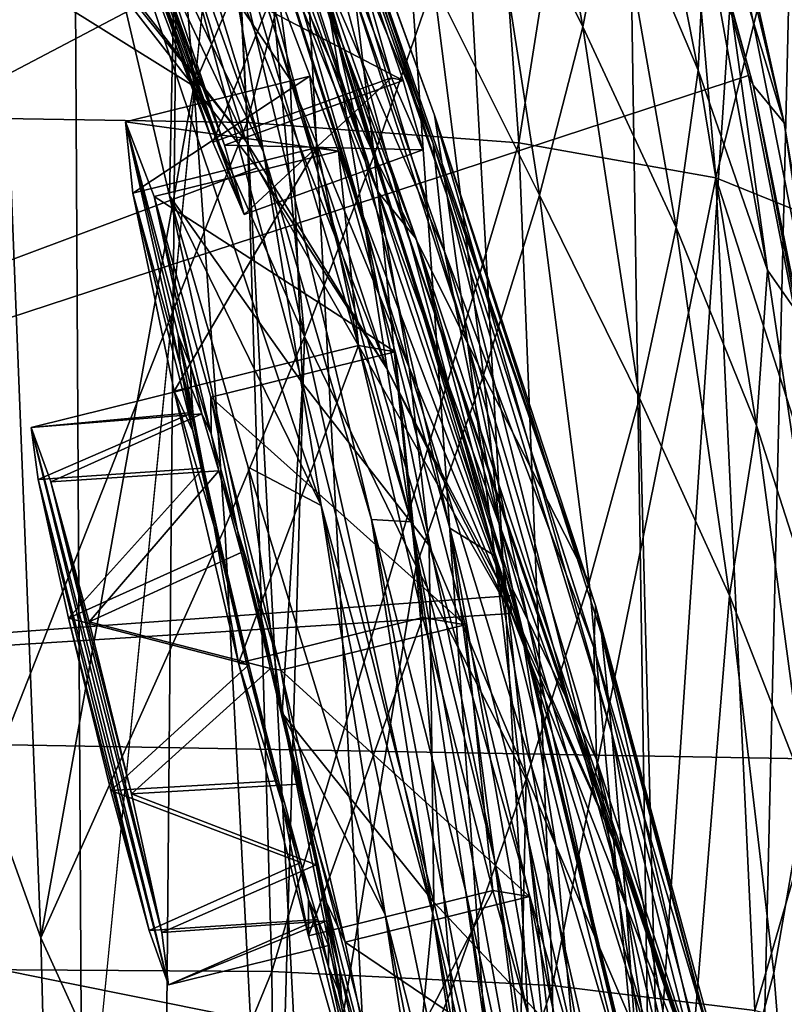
# Model space of a CAD drawing. Header units: metres. Extents: x -1004 to 0, y -808 to 0.
# Tile 125 of 160: x -51 to -21, y -331 to -292. Entities that reach past the tile are written whole.
import ezdxf

# ---------------------------------------------------------------- set-up
doc = ezdxf.new("R2010")
doc.units = ezdxf.units.M

msp = doc.modelspace()

# ---------------------------------------------------------------- linework, layer by layer
at = {"layer": 'None012'}
for points in [[(-35.448151, -746.330383, 163.059708), (-52.518909, -738.401428, 163.059708), (-5.519217, -35.401562, 163.059708)], [(-5.519217, -35.401562, 163.059708), (-52.518909, -738.401428, 163.059708), (-52.518909, -65.543846, 163.059708)], [(-52.518909, -65.543846, 2063.059814), (-52.518909, -738.401428, 2063.059814), (-5.519217, -35.401562, 2063.059814)], [(-52.518909, -738.401428, 2063.059814), (-35.448151, -746.330383, 2063.059814), (-5.519217, -35.401562, 2063.059814)], [(-5.519217, -789.40155, 163.059708), (-35.448151, -746.330383, 163.059708), (-5.519217, -35.401562, 163.059708)], [(-5.519217, -35.401562, 2063.059814), (-35.448151, -746.330383, 2063.059814), (-5.519217, -789.40155, 2063.059814)], [(-46.821205, -562.338135, 1607.315308), (-56.680958, -160.281601, 1607.060425), (-61.087505, -576.499146, 1606.941772)], [(-49.016098, -166.722961, 1607.258667), (-56.680958, -160.281601, 1607.060425), (-46.821205, -562.338135, 1607.315308)], [(-43.325428, -174.127411, 1607.405884), (-49.016098, -166.722961, 1607.258667), (-46.821205, -562.338135, 1607.315308)], [(-43.325428, -174.127411, 1607.405884), (-46.821205, -562.338135, 1607.315308), (-24.081987, -448.915588, 1607.910889)], [(-38.781418, -183.0047, 1607.525391), (-43.325428, -174.127411, 1607.405884), (-24.081987, -448.915588, 1607.910889)], [(-24.081987, -448.915588, 1607.910889), (-27.621506, -220.207443, 1607.818115), (-38.781418, -183.0047, 1607.525391)], [(-19.575541, -258.193604, 1608.028809), (-27.621506, -220.207443, 1607.818115), (-24.081987, -448.915588, 1607.910889)], [(-99.375259, -319.929504, 620.082397), (-92.992073, -256.125641, 619.915222), (-29.281204, -268.184784, 618.246887)], [(-92.987663, -256.126282, 658.905029), (-99.370911, -319.929749, 658.737854), (-49.735336, -262.684235, 660.037598)], [(-17.590841, -413.039734, 1608.080566), (-19.575541, -258.193604, 1608.028809), (-24.081987, -448.915588, 1607.910889)], [(-54.50774, -280.61615, 1563.481445), (-59.659733, -258.866333, 1469.44043), (-41.628983, -297.129761, 1562.974243)], [(-59.659733, -258.866333, 1469.44043), (-49.540443, -271.749573, 1470.142578), (-41.628983, -297.129761, 1562.974243)], [(-42.942955, -285.881592, 1178.865479), (-40.949299, -297.550232, 1235.307617), (-52.380833, -260.213196, 1178.73584)], [(-40.949299, -297.550232, 1235.307617), (-51.005367, -269.313904, 1234.981567), (-52.380833, -260.213196, 1178.73584)], [(-99.370911, -319.929749, 658.737854), (-39.553356, -288.48175, 660.30426), (-49.735336, -262.684235, 660.037598)], [(-55.164421, -296.155396, 2040.5354), (-55.853367, -262.805481, 2038.482666), (-43.215179, -263.229675, 1985.746338)], [(-41.593971, -296.378204, 1987.670532), (-55.164421, -296.155396, 2040.5354), (-43.215179, -263.229675, 1985.746338)], [(-41.593971, -296.378204, 1987.670532), (-43.215179, -263.229675, 1985.746338), (-33.278763, -264.336273, 1932.462891)], [(-30.946144, -297.176544, 1934.199341), (-41.593971, -296.378204, 1987.670532), (-33.278763, -264.336273, 1932.462891)], [(-30.946144, -297.176544, 1934.199341), (-33.278763, -264.336273, 1932.462891), (-26.04018, -266.124298, 1878.77002)], [(-37.855991, -293.298676, 1471.195679), (-47.68391, -265.767059, 1376.425293), (-45.392467, -271.357147, 1376.846436)], [(-47.68391, -265.767059, 1376.425293), (-37.855991, -293.298676, 1471.195679), (-41.260124, -285.863892, 1470.844604)], [(-23.22436, -298.549652, 1880.271606), (-30.946144, -297.176544, 1934.199341), (-26.04018, -266.124298, 1878.77002)], [(-26.04018, -266.124298, 1878.77002), (-19.755625, -284.511841, 1825.468384), (-23.22436, -298.549652, 1880.271606)], [(-21.93364, -294.535126, 618.054504), (-99.375259, -319.929504, 620.082397), (-29.281204, -268.184784, 618.246887)], [(-21.76054, -294.917389, 615.291504), (-21.93364, -294.535126, 618.054504), (-29.281204, -268.184784, 618.246887)], [(-21.76054, -294.917389, 615.291504), (-29.281204, -268.184784, 618.246887), (-29.050432, -268.516479, 615.648254)], [(-21.76054, -294.917389, 615.291504), (-29.050432, -268.516479, 615.648254), (-20.538313, -296.401855, 563.097229)], [(-29.050432, -268.516479, 615.648254), (-26.496058, -271.531952, 563.545837), (-20.538313, -296.401855, 563.097229)], [(-44.664211, -276.362335, 1122.279053), (-46.097923, -268.93927, 1065.63562), (-37.015324, -300.196106, 1122.286255)], [(-46.097923, -268.93927, 1065.63562), (-38.568893, -290.882813, 1065.643799), (-37.015324, -300.196106, 1122.286255)], [(-40.949299, -297.550232, 1235.307617), (-48.945057, -280.923645, 1286.694336), (-51.005367, -269.313904, 1234.981567)], [(-45.392467, -271.357147, 1376.846436), (-41.903912, -282.880554, 1377.688599), (-36.482586, -299.071869, 1425.274292)], [(-34.965183, -300.939056, 1471.546631), (-37.855991, -293.298676, 1471.195679), (-45.392467, -271.357147, 1376.846436)], [(-36.482586, -299.071869, 1425.274292), (-34.965183, -300.939056, 1471.546631), (-45.392467, -271.357147, 1376.846436)], [(-20.538313, -296.401855, 563.097229), (-26.496058, -271.531952, 563.545837), (-24.41548, -279.021973, 511.011322)], [(-41.628983, -297.129761, 1562.974243), (-49.540443, -271.749573, 1470.142578), (-36.110855, -306.022186, 1562.753418)], [(-49.540443, -271.749573, 1470.142578), (-45.160603, -278.669312, 1470.49353), (-36.110855, -306.022186, 1562.753418)], [(-35.163788, -312.036102, 1178.973145), (-44.664211, -276.362335, 1122.279053), (-37.015324, -300.196106, 1122.286255)], [(-42.942955, -285.881592, 1178.865479), (-44.664211, -276.362335, 1122.279053), (-35.163788, -312.036102, 1178.973145)], [(-41.327446, -276.694855, 837.568848), (-41.082603, -278.556091, 779.513306), (-34.302181, -297.203674, 779.860901)], [(-41.191303, -276.954468, 895.072998), (-41.327446, -276.694855, 837.568848), (-34.247623, -296.096832, 895.348083)], [(-41.327446, -276.694855, 837.568848), (-27.930374, -315.321198, 838.165894), (-34.247623, -296.096832, 895.348083)], [(-41.327446, -276.694855, 837.568848), (-34.302181, -297.203674, 779.860901), (-27.930374, -315.321198, 838.165894)], [(-34.247623, -296.096832, 895.348083), (-33.752007, -299.263458, 952.342163), (-41.191303, -276.954468, 895.072998)], [(-33.752007, -299.263458, 952.342163), (-40.6782, -279.364258, 952.169128), (-41.191303, -276.954468, 895.072998)], [(-45.029877, -278.255127, 260.733276), (-51.177704, -290.271393, 210.920059), (-43.676323, -294.964264, 260.067993)], [(-44.400494, -288.057281, 1331.089478), (-39.90649, -294.695282, 1378.530884), (-45.105198, -278.059906, 1330.324463)], [(-45.105198, -278.059906, 1330.324463), (-39.90649, -294.695282, 1378.530884), (-40.71664, -288.764069, 1378.109741)], [(-45.029877, -278.255127, 260.733276), (-43.676323, -294.964264, 260.067993), (-40.883598, -288.377563, 284.817108)], [(-36.110855, -306.022186, 1562.753418), (-45.160603, -278.669312, 1470.49353), (-31.250713, -315.283447, 1562.556763)], [(-45.160603, -278.669312, 1470.49353), (-41.260124, -285.863892, 1470.844604), (-31.250713, -315.283447, 1562.556763)], [(-41.082603, -278.556091, 779.513306), (-40.460197, -282.539459, 720.751343), (-34.302181, -297.203674, 779.860901)], [(-32.398746, -284.540771, 358.831604), (-28.425386, -292.635437, 383.158325), (-30.981916, -278.546509, 384.027832)], [(-28.425386, -292.635437, 383.158325), (-27.229744, -286.488434, 408.513397), (-30.981916, -278.546509, 384.027832)], [(-20.538313, -296.401855, 563.097229), (-24.41548, -279.021973, 511.011322), (-19.271095, -304.913239, 510.193909)], [(-19.271095, -304.913239, 510.193909), (-24.41548, -279.021973, 511.011322), (-21.193203, -302.176422, 458.461304)], [(-24.41548, -279.021973, 511.011322), (-23.639366, -288.686859, 459.049896), (-21.193203, -302.176422, 458.461304)], [(-39.79879, -283.980835, 1008.983704), (-40.6782, -279.364258, 952.169128), (-32.957794, -304.988434, 1009.056152)], [(-40.6782, -279.364258, 952.169128), (-33.752007, -299.263458, 952.342163), (-32.957794, -304.988434, 1009.056152)], [(-54.662453, -280.891113, 1565.912598), (-54.50774, -280.61615, 1563.481445), (-41.628983, -297.129761, 1562.974243)], [(-99.370926, -319.929749, 1567.079224), (-54.662453, -280.891113, 1565.912598), (-41.198769, -298.158203, 1565.559204)], [(-41.198769, -298.158203, 1565.559204), (-54.662453, -280.891113, 1565.912598), (-41.628983, -297.129761, 1562.974243)], [(-44.635418, -299.258026, 1335.108887), (-48.945057, -280.923645, 1286.694336), (-38.694054, -311.402191, 1291.495117)], [(-48.945057, -280.923645, 1286.694336), (-40.949299, -297.550232, 1235.307617), (-38.694054, -311.402191, 1291.495117)], [(-44.635418, -299.258026, 1335.108887), (-44.400494, -288.057281, 1331.089478), (-48.945057, -280.923645, 1286.694336)], [(-23.909866, -294.327057, 433.308899), (-26.573072, -280.800903, 434.038116), (-27.229744, -286.488434, 408.513397)], [(-23.639366, -288.686859, 459.049896), (-26.573072, -280.800903, 434.038116), (-23.909866, -294.327057, 433.308899)], [(-38.49184, -282.084686, 309.684357), (-40.883598, -288.377563, 284.817108), (-36.608929, -297.659698, 308.900726)], [(-38.49184, -282.084686, 309.684357), (-36.608929, -297.659698, 308.900726), (-34.282906, -290.912933, 333.788177)], [(-34.302181, -297.203674, 779.860901), (-40.460197, -282.539459, 720.751343), (-33.860424, -301.445251, 720.996948)], [(-40.460197, -282.539459, 720.751343), (-39.578602, -288.24295, 662.90564), (-33.860424, -301.445251, 720.996948)], [(-41.903912, -282.880554, 1377.688599), (-40.71664, -288.764069, 1378.109741), (-36.482586, -299.071869, 1425.274292)], [(-38.568893, -290.882813, 1065.643799), (-39.79879, -283.980835, 1008.983704), (-31.88298, -313.364929, 1065.649902)], [(-39.79879, -283.980835, 1008.983704), (-32.957794, -304.988434, 1009.056152), (-31.88298, -313.364929, 1065.649902)], [(-34.282906, -290.912933, 333.788177), (-30.134583, -299.23645, 357.982147), (-32.398746, -284.540771, 358.831604)], [(-30.134583, -299.23645, 357.982147), (-28.425386, -292.635437, 383.158325), (-32.398746, -284.540771, 358.831604)], [(-19.755625, -284.511841, 1825.468384), (-18.409811, -300.496399, 1826.038086), (-23.22436, -298.549652, 1880.271606)], [(-35.163788, -312.036102, 1178.973145), (-36.71941, -311.943207, 1235.449707), (-42.942955, -285.881592, 1178.865479)], [(-36.71941, -311.943207, 1235.449707), (-40.949299, -297.550232, 1235.307617), (-42.942955, -285.881592, 1178.865479)], [(-31.250713, -315.283447, 1562.556763), (-41.260124, -285.863892, 1470.844604), (-27.076916, -324.861877, 1562.385742)], [(-41.260124, -285.863892, 1470.844604), (-37.855991, -293.298676, 1471.195679), (-27.076916, -324.861877, 1562.385742)], [(-24.776884, -300.498199, 407.748627), (-27.229744, -286.488434, 408.513397), (-28.425386, -292.635437, 383.158325)], [(-23.909866, -294.327057, 433.308899), (-27.229744, -286.488434, 408.513397), (-24.776884, -300.498199, 407.748627)], [(-39.426807, -306.600281, 1379.373047), (-44.400494, -288.057281, 1331.089478), (-44.635418, -299.258026, 1335.108887)], [(-39.90649, -294.695282, 1378.530884), (-44.400494, -288.057281, 1331.089478), (-39.426807, -306.600281, 1379.373047)], [(-33.860424, -301.445251, 720.996948), (-39.578602, -288.24295, 662.90564), (-31.190454, -314.663666, 663.283691)], [(-39.578602, -288.24295, 662.90564), (-39.553356, -288.48175, 660.30426), (-31.190454, -314.663666, 663.283691)], [(-99.370911, -319.929749, 658.737854), (-31.188614, -314.924957, 660.523254), (-39.553356, -288.48175, 660.30426)], [(-40.883598, -288.377563, 284.817108), (-43.676323, -294.964264, 260.067993), (-39.348526, -304.778107, 284.171265)], [(-40.883598, -288.377563, 284.817108), (-39.348526, -304.778107, 284.171265), (-36.608929, -297.659698, 308.900726)], [(-39.553356, -288.48175, 660.30426), (-31.188614, -314.924957, 660.523254), (-31.190454, -314.663666, 663.283691)], [(-21.193203, -302.176422, 458.461304), (-23.639366, -288.686859, 459.049896), (-23.909866, -294.327057, 433.308899)], [(-36.482586, -299.071869, 1425.274292), (-40.71664, -288.764069, 1378.109741), (-35.238434, -305.993164, 1425.689087)], [(-40.71664, -288.764069, 1378.109741), (-39.90649, -294.695282, 1378.530884), (-35.238434, -305.993164, 1425.689087)], [(-54.875149, -313.862213, 184.441956), (-49.676762, -328.348419, 210.920059), (-51.177704, -290.271393, 210.920059)], [(-51.177704, -290.271393, 210.920059), (-49.676762, -328.348419, 210.920059), (-43.676323, -294.964264, 260.067993)], [(-37.015324, -300.196106, 1122.286255), (-38.568893, -290.882813, 1065.643799), (-33.640274, -312.292023, 1122.289429)], [(-38.568893, -290.882813, 1065.643799), (-31.88298, -313.364929, 1065.649902), (-33.640274, -312.292023, 1122.289429)], [(-36.608929, -297.659698, 308.900726), (-32.328724, -306.286163, 332.992249), (-34.282906, -290.912933, 333.788177)], [(-32.328724, -306.286163, 332.992249), (-30.134583, -299.23645, 357.982147), (-34.282906, -290.912933, 333.788177)], [(-26.212357, -307.193451, 382.38327), (-28.425386, -292.635437, 383.158325), (-30.134583, -299.23645, 357.982147)], [(-24.776884, -300.498199, 407.748627), (-28.425386, -292.635437, 383.158325), (-26.212357, -307.193451, 382.38327)], [(-27.076916, -324.861877, 1562.385742), (-37.855991, -293.298676, 1471.195679), (-23.598103, -334.730286, 1562.241089)], [(-37.855991, -293.298676, 1471.195679), (-34.965183, -300.939056, 1471.546631), (-23.598103, -334.730286, 1562.241089)], [(-21.625011, -308.255249, 432.669281), (-23.909866, -294.327057, 433.308899), (-24.776884, -300.498199, 407.748627)], [(-21.193203, -302.176422, 458.461304), (-23.909866, -294.327057, 433.308899), (-21.625011, -308.255249, 432.669281)], [(-99.375259, -319.929504, 620.082397), (-21.93364, -294.535126, 618.054504), (-16.673864, -321.380615, 617.916748)], [(-35.238434, -305.993164, 1425.689087), (-39.90649, -294.695282, 1378.530884), (-34.453285, -312.966675, 1426.10376)], [(-34.453285, -312.966675, 1426.10376), (-39.90649, -294.695282, 1378.530884), (-39.426807, -306.600281, 1379.373047)], [(-16.673864, -321.380615, 617.916748), (-21.93364, -294.535126, 618.054504), (-21.76054, -294.917389, 615.291504)], [(-43.676323, -294.964264, 260.067993), (-49.676762, -328.348419, 210.920059), (-42.466766, -312.266296, 259.599365)], [(-43.676323, -294.964264, 260.067993), (-42.466766, -312.266296, 259.599365), (-39.348526, -304.778107, 284.171265)], [(-16.566071, -321.807434, 615.027588), (-16.673864, -321.380615, 617.916748), (-21.76054, -294.917389, 615.291504)], [(-16.566071, -321.807434, 615.027588), (-21.76054, -294.917389, 615.291504), (-16.217991, -322.342041, 562.786987)], [(-21.76054, -294.917389, 615.291504), (-20.538313, -296.401855, 563.097229), (-16.217991, -322.342041, 562.786987)], [(-54.660183, -329.576813, 2042.032104), (-55.164421, -296.155396, 2040.5354), (-41.593971, -296.378204, 1987.670532)], [(-40.618061, -329.670837, 1989.055786), (-54.660183, -329.576813, 2042.032104), (-41.593971, -296.378204, 1987.670532)], [(-40.618061, -329.670837, 1989.055786), (-41.593971, -296.378204, 1987.670532), (-30.946144, -297.176544, 1934.199341)], [(-27.693958, -316.427124, 895.548584), (-27.292551, -320.316864, 952.467773), (-34.247623, -296.096832, 895.348083)], [(-27.292551, -320.316864, 952.467773), (-33.752007, -299.263458, 952.342163), (-34.247623, -296.096832, 895.348083)], [(-34.247623, -296.096832, 895.348083), (-27.930374, -315.321198, 838.165894), (-27.693958, -316.427124, 895.548584)], [(-16.217991, -322.342041, 562.786987), (-20.538313, -296.401855, 563.097229), (-19.271095, -304.913239, 510.193909)], [(-41.198769, -298.158203, 1565.559204), (-41.628983, -297.129761, 1562.974243), (-36.110855, -306.022186, 1562.753418)], [(-29.625914, -330.21228, 1935.435791), (-40.618061, -329.670837, 1989.055786), (-30.946144, -297.176544, 1934.199341)], [(-34.302181, -297.203674, 779.860901), (-27.996813, -316.960968, 780.114929), (-27.930374, -315.321198, 838.165894)], [(-34.302181, -297.203674, 779.860901), (-33.860424, -301.445251, 720.996948), (-27.996813, -316.960968, 780.114929)], [(-29.625914, -330.21228, 1935.435791), (-30.946144, -297.176544, 1934.199341), (-23.22436, -298.549652, 1880.271606)], [(-38.694054, -311.402191, 1291.495117), (-40.949299, -297.550232, 1235.307617), (-34.317097, -327.399658, 1291.730469)], [(-40.949299, -297.550232, 1235.307617), (-36.71941, -311.943207, 1235.449707), (-34.317097, -327.399658, 1291.730469)], [(-39.348526, -304.778107, 284.171265), (-34.971504, -313.779785, 308.193176), (-36.608929, -297.659698, 308.900726)], [(-34.971504, -313.779785, 308.193176), (-32.328724, -306.286163, 332.992249), (-36.608929, -297.659698, 308.900726)], [(-41.198769, -298.158203, 1565.559204), (-31.243752, -315.627167, 1565.293335), (-99.370926, -319.929749, 1567.079224)], [(-31.243752, -315.627167, 1565.293335), (-41.198769, -298.158203, 1565.559204), (-36.110855, -306.022186, 1562.753418)], [(-21.694544, -331.200623, 1881.330322), (-29.625914, -330.21228, 1935.435791), (-23.22436, -298.549652, 1880.271606)], [(-23.22436, -298.549652, 1880.271606), (-18.409811, -300.496399, 1826.038086), (-17.430431, -316.539612, 1826.515137)], [(-21.694544, -331.200623, 1881.330322), (-23.22436, -298.549652, 1880.271606), (-17.430431, -316.539612, 1826.515137)], [(-35.238434, -305.993164, 1425.689087), (-30.776979, -316.693512, 1472.248779), (-36.482586, -299.071869, 1425.274292)], [(-30.776979, -316.693512, 1472.248779), (-34.965183, -300.939056, 1471.546631), (-36.482586, -299.071869, 1425.274292)], [(-38.694054, -311.402191, 1291.495117), (-41.55648, -309.892395, 1346.965698), (-44.635418, -299.258026, 1335.108887)], [(-41.55648, -309.892395, 1346.965698), (-40.213699, -319.543213, 1382.744629), (-44.635418, -299.258026, 1335.108887)], [(-40.213699, -319.543213, 1382.744629), (-39.426807, -306.600281, 1379.373047), (-44.635418, -299.258026, 1335.108887)], [(-32.957794, -304.988434, 1009.056152), (-33.752007, -299.263458, 952.342163), (-26.739323, -327.065002, 1009.108154)], [(-33.752007, -299.263458, 952.342163), (-27.292551, -320.316864, 952.467773), (-26.739323, -327.065002, 1009.108154)], [(-28.184275, -314.405884, 357.22464), (-30.134583, -299.23645, 357.982147), (-32.328724, -306.286163, 332.992249)], [(-26.212357, -307.193451, 382.38327), (-30.134583, -299.23645, 357.982147), (-28.184275, -314.405884, 357.22464)], [(-31.888172, -325.289673, 1179.018677), (-35.163788, -312.036102, 1178.973145), (-37.015324, -300.196106, 1122.286255)], [(-37.015324, -300.196106, 1122.286255), (-33.640274, -312.292023, 1122.289429), (-31.888172, -325.289673, 1179.018677)], [(-22.683466, -314.92157, 407.077454), (-24.776884, -300.498199, 407.748627), (-26.212357, -307.193451, 382.38327)], [(-21.625011, -308.255249, 432.669281), (-24.776884, -300.498199, 407.748627), (-22.683466, -314.92157, 407.077454)], [(-23.598103, -334.730286, 1562.241089), (-34.965183, -300.939056, 1471.546631), (-24.789278, -335.700897, 1518.547607)], [(-34.965183, -300.939056, 1471.546631), (-30.776979, -316.693512, 1472.248779), (-24.789278, -335.700897, 1518.547607)], [(-33.860424, -301.445251, 720.996948), (-31.190454, -314.663666, 663.283691), (-27.897491, -321.349854, 721.176575)], [(-33.860424, -301.445251, 720.996948), (-27.897491, -321.349854, 721.176575), (-27.996813, -316.960968, 780.114929)], [(-19.12748, -316.031982, 457.955444), (-21.193203, -302.176422, 458.461304), (-21.625011, -308.255249, 432.669281)], [(-19.271095, -304.913239, 510.193909), (-21.193203, -302.176422, 458.461304), (-19.12748, -316.031982, 457.955444)], [(-42.466766, -312.266296, 259.599365), (-40.583588, -348.304596, 258.79776), (-39.348526, -304.778107, 284.171265)], [(-40.583588, -348.304596, 258.79776), (-34.971504, -313.779785, 308.193176), (-39.348526, -304.778107, 284.171265)], [(-31.88298, -313.364929, 1065.649902), (-32.957794, -304.988434, 1009.056152), (-26.053864, -336.775787, 1065.653687)], [(-32.957794, -304.988434, 1009.056152), (-26.739323, -327.065002, 1009.108154), (-26.053864, -336.775787, 1065.653687)], [(-31.243752, -315.627167, 1565.293335), (-36.110855, -306.022186, 1562.753418), (-31.250713, -315.283447, 1562.556763)], [(-30.776979, -316.693512, 1472.248779), (-35.238434, -305.993164, 1425.689087), (-29.493624, -324.732056, 1472.599731)], [(-29.493624, -324.732056, 1472.599731), (-35.238434, -305.993164, 1425.689087), (-34.453285, -312.966675, 1426.10376)], [(-30.656517, -322.128784, 332.282196), (-32.328724, -306.286163, 332.992249), (-34.971504, -313.779785, 308.193176)], [(-28.184275, -314.405884, 357.22464), (-32.328724, -306.286163, 332.992249), (-30.656517, -322.128784, 332.282196)], [(-34.270542, -326.945007, 1426.933105), (-39.426807, -306.600281, 1379.373047), (-40.213699, -319.543213, 1382.744629)], [(-39.426807, -306.600281, 1379.373047), (-34.270542, -326.945007, 1426.933105), (-34.453285, -312.966675, 1426.10376)], [(-25.209682, -345.908478, 355.985626), (-26.212357, -307.193451, 382.38327), (-28.184275, -314.405884, 357.22464)], [(-22.683466, -314.92157, 407.077454), (-26.212357, -307.193451, 382.38327), (-25.209682, -345.908478, 355.985626)], [(-19.7087, -322.558563, 432.119202), (-21.625011, -308.255249, 432.669281), (-22.683466, -314.92157, 407.077454)], [(-19.12748, -316.031982, 457.955444), (-21.625011, -308.255249, 432.669281), (-19.7087, -322.558563, 432.119202)], [(-36.178574, -327.43277, 1347.30896), (-41.55648, -309.892395, 1346.965698), (-38.694054, -311.402191, 1291.495117)], [(-36.178574, -327.43277, 1347.30896), (-40.213699, -319.543213, 1382.744629), (-41.55648, -309.892395, 1346.965698)], [(-31.641485, -345.263489, 1347.621338), (-36.178574, -327.43277, 1347.30896), (-38.694054, -311.402191, 1291.495117)], [(-38.694054, -311.402191, 1291.495117), (-34.317097, -327.399658, 1291.730469), (-31.641485, -345.263489, 1347.621338)], [(-49.676762, -328.348419, 210.920059), (-40.583588, -348.304596, 258.79776), (-42.466766, -312.266296, 259.599365)], [(-33.032673, -326.472748, 1235.577759), (-36.71941, -311.943207, 1235.449707), (-35.163788, -312.036102, 1178.973145)], [(-34.317097, -327.399658, 1291.730469), (-36.71941, -311.943207, 1235.449707), (-30.635113, -343.550934, 1291.942627)], [(-36.71941, -311.943207, 1235.449707), (-33.032673, -326.472748, 1235.577759), (-30.635113, -343.550934, 1291.942627)], [(-29.885733, -341.102234, 1235.691895), (-35.163788, -312.036102, 1178.973145), (-31.888172, -325.289673, 1179.018677)], [(-29.885733, -341.102234, 1235.691895), (-33.032673, -326.472748, 1235.577759), (-35.163788, -312.036102, 1178.973145)], [(-33.640274, -312.292023, 1122.289429), (-31.88298, -313.364929, 1065.649902), (-30.558046, -324.542419, 1122.292114)], [(-33.640274, -312.292023, 1122.289429), (-29.012232, -338.658264, 1179.058716), (-31.888172, -325.289673, 1179.018677)], [(-33.640274, -312.292023, 1122.289429), (-30.558046, -324.542419, 1122.292114), (-29.012232, -338.658264, 1179.058716)], [(-34.270542, -326.945007, 1426.933105), (-28.758921, -332.827393, 1472.950806), (-34.453285, -312.966675, 1426.10376)], [(-34.453285, -312.966675, 1426.10376), (-28.758921, -332.827393, 1472.950806), (-29.493624, -324.732056, 1472.599731)], [(-31.88298, -313.364929, 1065.649902), (-27.767208, -336.97467, 1122.294556), (-30.558046, -324.542419, 1122.292114)], [(-31.88298, -313.364929, 1065.649902), (-26.053864, -336.775787, 1065.653687), (-27.767208, -336.97467, 1122.294556)], [(-33.583187, -330.356079, 307.561737), (-34.971504, -313.779785, 308.193176), (-40.583588, -348.304596, 258.79776)], [(-34.971504, -313.779785, 308.193176), (-33.583187, -330.356079, 307.561737), (-30.656517, -322.128784, 332.282196)], [(-54.203106, -397.026215, 182.491089), (-48.651146, -368.229706, 210.920059), (-54.875149, -313.862213, 184.441956)], [(-48.651146, -368.229706, 210.920059), (-49.676762, -328.348419, 210.920059), (-54.875149, -313.862213, 184.441956)], [(-25.209682, -345.908478, 355.985626), (-28.184275, -314.405884, 357.22464), (-30.656517, -322.128784, 332.282196)], [(-24.676722, -341.884674, 660.693787), (-31.188614, -314.924957, 660.523254), (-99.370911, -319.929749, 658.737854)], [(-31.190454, -314.663666, 663.283691), (-24.643539, -341.603241, 663.577393), (-27.897491, -321.349854, 721.176575)], [(-31.190454, -314.663666, 663.283691), (-31.188614, -314.924957, 660.523254), (-24.643539, -341.603241, 663.577393)], [(-31.188614, -314.924957, 660.523254), (-24.676722, -341.884674, 660.693787), (-24.643539, -341.603241, 663.577393)], [(-20.941637, -329.719666, 406.499817), (-22.683466, -314.92157, 407.077454), (-25.209682, -345.908478, 355.985626)], [(-19.7087, -322.558563, 432.119202), (-22.683466, -314.92157, 407.077454), (-20.941637, -329.719666, 406.499817)], [(-27.076916, -324.861877, 1562.385742), (-31.243752, -315.627167, 1565.293335), (-31.250713, -315.283447, 1562.556763)], [(-27.930374, -315.321198, 838.165894), (-27.996813, -316.960968, 780.114929), (-22.054716, -336.990753, 838.324768)], [(-27.930374, -315.321198, 838.165894), (-21.776199, -338.552917, 895.674438), (-27.693958, -316.427124, 895.548584)], [(-22.054716, -336.990753, 838.324768), (-21.776199, -338.552917, 895.674438), (-27.930374, -315.321198, 838.165894)], [(-31.243752, -315.627167, 1565.293335), (-23.563475, -335.151306, 1565.087524), (-99.370926, -319.929749, 1567.079224)], [(-23.563475, -335.151306, 1565.087524), (-31.243752, -315.627167, 1565.293335), (-27.076916, -324.861877, 1562.385742)], [(-21.776199, -338.552917, 895.674438), (-21.531006, -343.099915, 952.545898), (-27.693958, -316.427124, 895.548584)], [(-21.531006, -343.099915, 952.545898), (-27.292551, -320.316864, 952.467773), (-27.693958, -316.427124, 895.548584)], [(-24.789278, -335.700897, 1518.547607), (-30.776979, -316.693512, 1472.248779), (-29.493624, -324.732056, 1472.599731)], [(-21.694544, -331.200623, 1881.330322), (-17.430431, -316.539612, 1826.515137), (-16.81728, -332.634918, 1826.89917)], [(-27.996813, -316.960968, 780.114929), (-22.361309, -338.372803, 780.275574), (-22.054716, -336.990753, 838.324768)], [(-27.996813, -316.960968, 780.114929), (-27.897491, -321.349854, 721.176575), (-22.361309, -338.372803, 780.275574)], [(-33.400639, -345.622742, 1402.633789), (-40.213699, -319.543213, 1382.744629), (-36.178574, -327.43277, 1347.30896)], [(-33.400639, -345.622742, 1402.633789), (-35.726105, -341.737061, 1429.534058), (-40.213699, -319.543213, 1382.744629)], [(-35.726105, -341.737061, 1429.534058), (-34.270542, -326.945007, 1426.933105), (-40.213699, -319.543213, 1382.744629)], [(-102.259727, -384.11673, 620.157898), (-99.375259, -319.929504, 620.082397), (-13.530258, -348.555542, 617.834473)], [(-99.370926, -319.929749, 1567.079224), (-23.563475, -335.151306, 1565.087524), (-102.257652, -384.116333, 1567.154785)], [(-102.257645, -384.116333, 658.662292), (-24.676722, -341.884674, 660.693787), (-99.370911, -319.929749, 658.737854)], [(-13.530258, -348.555542, 617.834473), (-99.375259, -319.929504, 620.082397), (-16.673864, -321.380615, 617.916748)], [(-26.739323, -327.065002, 1009.108154), (-27.292551, -320.316864, 952.467773), (-23.917381, -338.66214, 1009.126465)], [(-27.292551, -320.316864, 952.467773), (-21.531006, -343.099915, 952.545898), (-23.917381, -338.66214, 1009.126465)], [(-27.897491, -321.349854, 721.176575), (-24.643539, -341.603241, 663.577393), (-22.700413, -342.703186, 721.290283)], [(-27.897491, -321.349854, 721.176575), (-22.700413, -342.703186, 721.290283), (-22.361309, -338.372803, 780.275574)], [(-33.583187, -330.356079, 307.561737), (-31.562002, -364.525574, 306.527161), (-30.656517, -322.128784, 332.282196)], [(-30.656517, -322.128784, 332.282196), (-31.562002, -364.525574, 306.527161), (-25.209682, -345.908478, 355.985626)], [(-18.489784, -360.289703, 405.625305), (-19.7087, -322.558563, 432.119202), (-20.941637, -329.719666, 406.499817)], [(-30.558046, -324.542419, 1122.292114), (-27.767208, -336.97467, 1122.294556), (-26.525957, -352.141632, 1179.093262)], [(-30.558046, -324.542419, 1122.292114), (-26.525957, -352.141632, 1179.093262), (-29.012232, -338.658264, 1179.058716)], [(-28.758921, -332.827393, 1472.950806), (-23.484713, -344.930603, 1518.765625), (-29.493624, -324.732056, 1472.599731)], [(-29.493624, -324.732056, 1472.599731), (-23.484713, -344.930603, 1518.765625), (-24.789278, -335.700897, 1518.547607)], [(-23.598103, -334.730286, 1562.241089), (-23.563475, -335.151306, 1565.087524), (-27.076916, -324.861877, 1562.385742)], [(-27.266485, -355.795776, 1235.791992), (-29.885733, -341.102234, 1235.691895), (-31.888172, -325.289673, 1179.018677)], [(-31.888172, -325.289673, 1179.018677), (-29.012232, -338.658264, 1179.058716), (-27.266485, -355.795776, 1235.791992)], [(-27.647076, -359.779358, 1292.13147), (-33.032673, -326.472748, 1235.577759), (-29.885733, -341.102234, 1235.691895)], [(-30.635113, -343.550934, 1291.942627), (-33.032673, -326.472748, 1235.577759), (-27.647076, -359.779358, 1292.13147)], [(-28.947365, -349.035828, 1473.652832), (-34.270542, -326.945007, 1426.933105), (-35.726105, -341.737061, 1429.534058)], [(-28.947365, -349.035828, 1473.652832), (-28.758921, -332.827393, 1472.950806), (-34.270542, -326.945007, 1426.933105)], [(-26.053864, -336.775787, 1065.653687), (-26.739323, -327.065002, 1009.108154), (-23.494476, -348.950317, 1065.654785)], [(-26.739323, -327.065002, 1009.108154), (-23.917381, -338.66214, 1009.126465), (-23.494476, -348.950317, 1065.654785)], [(-28.690115, -365.512878, 1402.98291), (-36.178574, -327.43277, 1347.30896), (-31.641485, -345.263489, 1347.621338)], [(-28.690115, -365.512878, 1402.98291), (-33.400639, -345.622742, 1402.633789), (-36.178574, -327.43277, 1347.30896)], [(-31.641485, -345.263489, 1347.621338), (-34.317097, -327.399658, 1291.730469), (-27.972769, -363.265289, 1347.90271)], [(-27.972769, -363.265289, 1347.90271), (-34.317097, -327.399658, 1291.730469), (-30.635113, -343.550934, 1291.942627)], [(-49.676762, -328.348419, 210.920059), (-48.651146, -368.229706, 210.920059), (-40.583588, -348.304596, 258.79776)], [(-54.340954, -363.074066, 2042.971069), (-54.660183, -329.576813, 2042.032104), (-40.618061, -329.670837, 1989.055786)], [(-40.287209, -363.097839, 1989.900391), (-54.340954, -363.074066, 2042.971069), (-40.618061, -329.670837, 1989.055786)], [(-40.287209, -363.097839, 1989.900391), (-40.618061, -329.670837, 1989.055786), (-29.625914, -330.21228, 1935.435791)], [(-18.489784, -360.289703, 405.625305), (-20.941637, -329.719666, 406.499817), (-25.209682, -345.908478, 355.985626)], [(-31.562002, -364.525574, 306.527161), (-33.583187, -330.356079, 307.561737), (-40.583588, -348.304596, 258.79776)], [(-29.317284, -363.419678, 1936.170898), (-40.287209, -363.097839, 1989.900391), (-29.625914, -330.21228, 1935.435791)], [(-29.317284, -363.419678, 1936.170898), (-29.625914, -330.21228, 1935.435791), (-21.694544, -331.200623, 1881.330322)]]:
    msp.add_3dface(points, dxfattribs=at)
at = {"layer": 'None012310'}
for points in [[(-13.018654, -791.016113, 2065.279785), (-13.018654, -13.016087, 2065.279785), (-51.716675, -51.714104, 2065.279785)], [(-16.018654, -788.016113, 2063.023682), (-54.187531, -54.184963, 2063.023682), (-16.018654, -16.016087, 2063.023682)], [(-13.018654, -791.016113, 2065.279785), (-51.716675, -51.714104, 2065.279785), (-51.716675, -751.684326, 2065.279785)], [(-54.187531, -749.625977, 2063.023682), (-54.187531, -54.184963, 2063.023682), (-16.018654, -788.016113, 2063.023682)]]:
    msp.add_3dface(points, dxfattribs=at)
at = {"layer": 'None012334'}
for points in [[(-38.841621, -287.012482, 807.328247), (-45.842278, -289.542725, 807.194458), (-42.938251, -297.157043, 799.239807)], [(-35.937592, -294.626801, 799.373596), (-38.841621, -287.012482, 807.328247), (-42.938251, -297.157043, 799.239807)], [(-35.937592, -294.626801, 799.373596), (-38.043213, -287.207306, 769.231934), (-38.841621, -287.012482, 807.328247)], [(-45.043873, -289.737518, 769.098206), (-38.043213, -287.207306, 769.231934), (-35.476631, -294.739288, 777.378723)], [(-35.476631, -294.739288, 777.378723), (-38.043213, -287.207306, 769.231934), (-35.937592, -294.626801, 799.373596)], [(-45.842278, -289.542725, 807.194458), (-46.164158, -288.144165, 797.586487), (-42.938251, -297.157043, 799.239807)], [(-46.164158, -288.144165, 797.586487), (-45.165428, -290.703888, 793.736633), (-42.938251, -297.157043, 799.239807)], [(-45.043873, -289.737518, 769.098206), (-42.477291, -297.269501, 777.244934), (-45.7677, -288.240875, 778.669373)], [(-42.477291, -297.269501, 777.244934), (-44.931686, -290.760925, 782.58374), (-45.7677, -288.240875, 778.669373)], [(-42.477291, -297.269501, 777.244934), (-45.043873, -289.737518, 769.098206), (-35.476631, -294.739288, 777.378723)], [(-42.938251, -297.157043, 799.239807), (-45.165428, -290.703888, 793.736633), (-41.706577, -299.985229, 788.277527)], [(-45.165428, -290.703888, 793.736633), (-44.634792, -291.877991, 788.174683), (-41.706577, -299.985229, 788.277527)], [(-41.706577, -299.985229, 788.277527), (-44.634792, -291.877991, 788.174683), (-44.931686, -290.760925, 782.58374)], [(-42.477291, -297.269501, 777.244934), (-41.706577, -299.985229, 788.277527), (-44.931686, -290.760925, 782.58374)], [(-35.937592, -294.626801, 799.373596), (-42.938251, -297.157043, 799.239807), (-41.706577, -299.985229, 788.277527)], [(-42.477291, -297.269501, 777.244934), (-35.476631, -294.739288, 777.378723), (-34.705921, -297.455017, 788.411316)], [(-34.705921, -297.455017, 788.411316), (-35.937592, -294.626801, 799.373596), (-41.706577, -299.985229, 788.277527)], [(-34.705921, -297.455017, 788.411316), (-35.476631, -294.739288, 777.378723), (-35.937592, -294.626801, 799.373596)], [(-41.706577, -299.985229, 788.277527), (-42.477291, -297.269501, 777.244934), (-34.705921, -297.455017, 788.411316)]]:
    msp.add_3dface(points, dxfattribs=at)
at = {"layer": 'None012335'}
for points in [[(-39.136185, -294.571411, 1127.908691), (-46.359528, -296.355835, 1127.647339), (-46.069244, -299.147308, 1138.684082)], [(-46.359528, -296.355835, 1127.647339), (-39.136185, -294.571411, 1127.908691), (-38.015949, -297.502838, 1116.961548)], [(-38.845898, -297.362915, 1138.945435), (-39.136185, -294.571411, 1127.908691), (-46.069244, -299.147308, 1138.684082)], [(-38.015949, -297.502838, 1116.961548), (-39.136185, -294.571411, 1127.908691), (-38.845898, -297.362915, 1138.945435)], [(-46.069244, -299.147308, 1138.684082), (-46.359528, -296.355835, 1127.647339), (-44.21579, -305.871948, 1133.370728)], [(-46.359528, -296.355835, 1127.647339), (-44.296833, -304.724854, 1127.778442), (-44.21579, -305.871948, 1133.370728)], [(-44.296833, -304.724854, 1127.778442), (-46.359528, -296.355835, 1127.647339), (-43.794949, -305.942902, 1122.223389)], [(-46.359528, -296.355835, 1127.647339), (-45.239292, -299.287262, 1116.700195), (-43.794949, -305.942902, 1122.223389)], [(-45.239292, -299.287262, 1116.700195), (-46.359528, -296.355835, 1127.647339), (-38.015949, -297.502838, 1116.961548)], [(-38.845898, -297.362915, 1138.945435), (-46.069244, -299.147308, 1138.684082), (-44.44622, -306.913788, 1146.853271)], [(-45.239292, -299.287262, 1116.700195), (-38.015949, -297.502838, 1116.961548), (-35.785358, -305.371765, 1109.037476)], [(-37.222874, -305.129364, 1147.114624), (-38.845898, -297.362915, 1138.945435), (-44.44622, -306.913788, 1146.853271)], [(-37.222874, -305.129364, 1147.114624), (-38.015949, -297.502838, 1116.961548), (-38.845898, -297.362915, 1138.945435)], [(-35.785358, -305.371765, 1109.037476), (-38.015949, -297.502838, 1116.961548), (-37.222874, -305.129364, 1147.114624)], [(-44.44622, -306.913788, 1146.853271), (-46.069244, -299.147308, 1138.684082), (-43.716061, -308.469147, 1137.291992)], [(-46.069244, -299.147308, 1138.684082), (-44.21579, -305.871948, 1133.370728), (-43.716061, -308.469147, 1137.291992)], [(-43.794949, -305.942902, 1122.223389), (-45.239292, -299.287262, 1116.700195), (-43.002247, -308.589508, 1118.384277)], [(-45.239292, -299.287262, 1116.700195), (-43.008705, -307.156189, 1108.776123), (-43.002247, -308.589508, 1118.384277)], [(-43.008705, -307.156189, 1108.776123), (-45.239292, -299.287262, 1116.700195), (-35.785358, -305.371765, 1109.037476)], [(-43.788319, -306.787964, 1127.810791), (-44.296833, -304.724854, 1127.778442), (-43.794949, -305.942902, 1122.223389)], [(-44.21579, -305.871948, 1133.370728), (-44.296833, -304.724854, 1127.778442), (-43.72105, -307.747314, 1132.502197)], [(-44.296833, -304.724854, 1127.778442), (-43.788319, -306.787964, 1127.810791), (-43.72105, -307.747314, 1132.502197)], [(-37.222874, -305.129364, 1147.114624), (-44.44622, -306.913788, 1146.853271), (-41.925343, -317.574188, 1149.965942)], [(-34.702, -315.789764, 1150.227295), (-37.222874, -305.129364, 1147.114624), (-41.925343, -317.574188, 1149.965942)], [(-34.702, -315.789764, 1150.227295), (-35.785358, -305.371765, 1109.037476), (-37.222874, -305.129364, 1147.114624)], [(-43.008705, -307.156189, 1108.776123), (-35.785358, -305.371765, 1109.037476), (-33.042099, -316.069672, 1106.259521)], [(-33.042099, -316.069672, 1106.259521), (-35.785358, -305.371765, 1109.037476), (-34.702, -315.789764, 1150.227295)], [(-43.716061, -308.469147, 1137.291992), (-44.21579, -305.871948, 1133.370728), (-43.299789, -309.937531, 1135.813232)], [(-44.21579, -305.871948, 1133.370728), (-43.72105, -307.747314, 1132.502197), (-43.299789, -309.937531, 1135.813232)], [(-43.368, -307.806854, 1123.150513), (-43.794949, -305.942902, 1122.223389), (-43.002247, -308.589508, 1118.384277)], [(-43.368, -307.806854, 1123.150513), (-43.788319, -306.787964, 1127.810791), (-43.794949, -305.942902, 1122.223389)], [(-43.368, -307.806854, 1123.150513), (-50.052513, -308.335419, 1127.584229), (-43.788319, -306.787964, 1127.810791)], [(-43.72105, -307.747314, 1132.502197), (-43.788319, -306.787964, 1127.810791), (-50.052513, -308.335419, 1127.584229)], [(-41.925343, -317.574188, 1149.965942), (-44.44622, -306.913788, 1146.853271), (-42.888821, -312.22171, 1140.049683)], [(-44.44622, -306.913788, 1146.853271), (-43.716061, -308.469147, 1137.291992), (-42.888821, -312.22171, 1140.049683)], [(-43.002247, -308.589508, 1118.384277), (-43.008705, -307.156189, 1108.776123), (-41.971241, -312.376434, 1115.744629)], [(-43.008705, -307.156189, 1108.776123), (-40.265442, -317.854065, 1105.998169), (-41.971241, -312.376434, 1115.744629)], [(-40.265442, -317.854065, 1105.998169), (-43.008705, -307.156189, 1108.776123), (-33.042099, -316.069672, 1106.259521)], [(-49.786629, -310.384216, 1134.224243), (-43.72105, -307.747314, 1132.502197), (-50.052513, -308.335419, 1127.584229)], [(-49.287743, -310.468323, 1121.009644), (-50.052513, -308.335419, 1127.584229), (-43.368, -307.806854, 1123.150513)], [(-43.299789, -309.937531, 1135.813232), (-43.72105, -307.747314, 1132.502197), (-49.786629, -310.384216, 1134.224243)], [(-42.699352, -310.038788, 1119.908691), (-49.287743, -310.468323, 1121.009644), (-43.368, -307.806854, 1123.150513)], [(-42.699352, -310.038788, 1119.908691), (-43.368, -307.806854, 1123.150513), (-43.002247, -308.589508, 1118.384277)], [(-49.786629, -310.384216, 1134.224243), (-50.052513, -308.335419, 1127.584229), (-44.66787, -330.182648, 1127.926514)], [(-44.66787, -330.182648, 1127.926514), (-50.052513, -308.335419, 1127.584229), (-44.932495, -328.138977, 1121.286621)], [(-50.052513, -308.335419, 1127.584229), (-49.287743, -310.468323, 1121.009644), (-44.932495, -328.138977, 1121.286621)], [(-42.888821, -312.22171, 1140.049683), (-43.716061, -308.469147, 1137.291992), (-42.601151, -313.106262, 1138.138916)], [(-43.716061, -308.469147, 1137.291992), (-43.299789, -309.937531, 1135.813232), (-42.601151, -313.106262, 1138.138916)], [(-42.699352, -310.038788, 1119.908691), (-43.002247, -308.589508, 1118.384277), (-41.971241, -312.376434, 1115.744629)], [(-48.594944, -315.818756, 1138.393311), (-43.299789, -309.937531, 1135.813232), (-49.786629, -310.384216, 1134.224243)], [(-48.594944, -315.818756, 1138.393311), (-42.601151, -313.106262, 1138.138916), (-43.299789, -309.937531, 1135.813232)], [(-47.787735, -315.954865, 1117.011719), (-49.287743, -310.468323, 1121.009644), (-42.699352, -310.038788, 1119.908691)], [(-41.828873, -313.236481, 1117.682739), (-47.787735, -315.954865, 1117.011719), (-42.699352, -310.038788, 1119.908691)], [(-41.828873, -313.236481, 1117.682739), (-42.699352, -310.038788, 1119.908691), (-41.971241, -312.376434, 1115.744629)], [(-48.594944, -315.818756, 1138.393311), (-49.786629, -310.384216, 1134.224243), (-45.431377, -328.054871, 1134.501099)], [(-45.431377, -328.054871, 1134.501099), (-49.786629, -310.384216, 1134.224243), (-44.66787, -330.182648, 1127.926514)], [(-44.932495, -328.138977, 1121.286621), (-49.287743, -310.468323, 1121.009644), (-46.124176, -322.704437, 1117.117554)], [(-49.287743, -310.468323, 1121.009644), (-47.787735, -315.954865, 1117.011719), (-46.124176, -322.704437, 1117.117554)], [(-42.888821, -312.22171, 1140.049683), (-41.600136, -317.629028, 1141.351807), (-41.925343, -317.574188, 1149.965942)], [(-41.600136, -317.629028, 1141.351807), (-42.888821, -312.22171, 1140.049683), (-41.519939, -317.642517, 1139.228271)], [(-42.888821, -312.22171, 1140.049683), (-42.601151, -313.106262, 1138.138916), (-41.519939, -317.642517, 1139.228271)], [(-41.971241, -312.376434, 1115.744629), (-40.265442, -317.854065, 1105.998169), (-40.590652, -317.799225, 1114.612305)], [(-41.828873, -313.236481, 1117.682739), (-41.971241, -312.376434, 1115.744629), (-40.590652, -317.799225, 1114.612305)], [(-41.519939, -317.642517, 1139.228271), (-42.601151, -313.106262, 1138.138916), (-48.594944, -315.818756, 1138.393311)], [(-47.787735, -315.954865, 1117.011719), (-41.828873, -313.236481, 1117.682739), (-40.670792, -317.785706, 1116.73584)], [(-40.670792, -317.785706, 1116.73584), (-41.828873, -313.236481, 1117.682739), (-40.590652, -317.799225, 1114.612305)], [(-46.931389, -322.568329, 1138.499023), (-41.519939, -317.642517, 1139.228271), (-48.594944, -315.818756, 1138.393311)], [(-46.931389, -322.568329, 1138.499023), (-48.594944, -315.818756, 1138.393311), (-45.431377, -328.054871, 1134.501099)], [(-46.124176, -322.704437, 1117.117554), (-47.787735, -315.954865, 1117.011719), (-40.670792, -317.785706, 1116.73584)], [(-34.702, -315.789764, 1150.227295), (-41.925343, -317.574188, 1149.965942), (-39.182083, -328.272064, 1147.187988)], [(-40.265442, -317.854065, 1105.998169), (-33.042099, -316.069672, 1106.259521), (-30.521223, -326.730072, 1109.37207)], [(-31.958738, -326.487671, 1147.449341), (-34.702, -315.789764, 1150.227295), (-39.182083, -328.272064, 1147.187988)], [(-31.958738, -326.487671, 1147.449341), (-33.042099, -316.069672, 1106.259521), (-34.702, -315.789764, 1150.227295)], [(-30.521223, -326.730072, 1109.37207), (-33.042099, -316.069672, 1106.259521), (-31.958738, -326.487671, 1147.449341)], [(-40.361862, -322.191772, 1138.281372), (-41.519939, -317.642517, 1139.228271), (-46.931389, -322.568329, 1138.499023)], [(-41.600136, -317.629028, 1141.351807), (-40.219547, -323.051819, 1140.219482), (-41.925343, -317.574188, 1149.965942)], [(-41.925343, -317.574188, 1149.965942), (-40.219547, -323.051819, 1140.219482), (-39.182083, -328.272064, 1147.187988)], [(-40.219547, -323.051819, 1140.219482), (-41.600136, -317.629028, 1141.351807), (-40.361862, -322.191772, 1138.281372)], [(-41.600136, -317.629028, 1141.351807), (-41.519939, -317.642517, 1139.228271), (-40.361862, -322.191772, 1138.281372)], [(-46.124176, -322.704437, 1117.117554), (-40.670792, -317.785706, 1116.73584), (-39.589584, -322.321991, 1117.825195)], [(-39.589584, -322.321991, 1117.825195), (-40.670792, -317.785706, 1116.73584), (-39.301964, -323.206543, 1115.914307)], [(-40.670792, -317.785706, 1116.73584), (-40.590652, -317.799225, 1114.612305), (-39.301964, -323.206543, 1115.914307)], [(-40.265442, -317.854065, 1105.998169), (-39.301964, -323.206543, 1115.914307), (-40.590652, -317.799225, 1114.612305)], [(-40.265442, -317.854065, 1105.998169), (-37.744568, -328.514465, 1109.11084), (-39.301964, -323.206543, 1115.914307)], [(-37.744568, -328.514465, 1109.11084), (-40.265442, -317.854065, 1105.998169), (-30.521223, -326.730072, 1109.37207)], [(-39.491383, -325.389465, 1136.05542), (-40.361862, -322.191772, 1138.281372), (-46.931389, -322.568329, 1138.499023)], [(-40.219547, -323.051819, 1140.219482), (-40.361862, -322.191772, 1138.281372), (-39.491383, -325.389465, 1136.05542)], [(-39.491383, -325.389465, 1136.05542), (-46.931389, -322.568329, 1138.499023), (-45.431377, -328.054871, 1134.501099)], [(-38.890945, -325.490723, 1120.150879), (-46.124176, -322.704437, 1117.117554), (-39.589584, -322.321991, 1117.825195)], [(-38.890945, -325.490723, 1120.150879), (-39.589584, -322.321991, 1117.825195), (-38.474728, -326.959106, 1118.672119)], [(-39.589584, -322.321991, 1117.825195), (-39.301964, -323.206543, 1115.914307), (-38.474728, -326.959106, 1118.672119)], [(-44.932495, -328.138977, 1121.286621), (-46.124176, -322.704437, 1117.117554), (-38.890945, -325.490723, 1120.150879)], [(-40.219547, -323.051819, 1140.219482), (-39.188541, -326.838745, 1137.579834), (-39.182083, -328.272064, 1147.187988)], [(-39.188541, -326.838745, 1137.579834), (-40.219547, -323.051819, 1140.219482), (-39.491383, -325.389465, 1136.05542)], [(-37.744568, -328.514465, 1109.11084), (-38.474728, -326.959106, 1118.672119), (-39.301964, -323.206543, 1115.914307)], [(-38.822735, -327.621399, 1132.813599), (-39.491383, -325.389465, 1136.05542), (-45.431377, -328.054871, 1134.501099)], [(-39.188541, -326.838745, 1137.579834), (-39.491383, -325.389465, 1136.05542), (-38.822735, -327.621399, 1132.813599)], [(-38.469685, -327.680908, 1123.461914), (-44.932495, -328.138977, 1121.286621), (-38.890945, -325.490723, 1120.150879)], [(-38.469685, -327.680908, 1123.461914), (-38.890945, -325.490723, 1120.150879), (-37.974998, -329.556305, 1122.593384)], [(-38.890945, -325.490723, 1120.150879), (-38.474728, -326.959106, 1118.672119), (-37.974998, -329.556305, 1122.593384)], [(-31.958738, -326.487671, 1147.449341), (-39.182083, -328.272064, 1147.187988), (-36.951492, -336.140991, 1139.263794)], [(-29.728149, -334.356567, 1139.525146), (-31.958738, -326.487671, 1147.449341), (-36.951492, -336.140991, 1139.263794)], [(-29.728149, -334.356567, 1139.525146), (-30.521223, -326.730072, 1109.37207), (-31.958738, -326.487671, 1147.449341)], [(-39.182083, -328.272064, 1147.187988), (-39.188541, -326.838745, 1137.579834), (-36.951492, -336.140991, 1139.263794)], [(-39.188541, -326.838745, 1137.579834), (-38.39584, -329.485352, 1133.740723), (-36.951492, -336.140991, 1139.263794)], [(-38.39584, -329.485352, 1133.740723), (-39.188541, -326.838745, 1137.579834), (-38.822735, -327.621399, 1132.813599)], [(-37.744568, -328.514465, 1109.11084), (-30.521223, -326.730072, 1109.37207), (-28.898199, -334.496521, 1117.54126)], [(-28.898199, -334.496521, 1117.54126), (-30.521223, -326.730072, 1109.37207), (-29.728149, -334.356567, 1139.525146)], [(-37.744568, -328.514465, 1109.11084), (-36.121544, -336.280945, 1117.279907), (-38.474728, -326.959106, 1118.672119)], [(-36.121544, -336.280945, 1117.279907), (-37.974998, -329.556305, 1122.593384), (-38.474728, -326.959106, 1118.672119)], [(-38.822735, -327.621399, 1132.813599), (-45.431377, -328.054871, 1134.501099), (-44.66787, -330.182648, 1127.926514)], [(-44.66787, -330.182648, 1127.926514), (-44.932495, -328.138977, 1121.286621), (-38.469685, -327.680908, 1123.461914)], [(-38.402416, -328.640289, 1128.15332), (-38.822735, -327.621399, 1132.813599), (-44.66787, -330.182648, 1127.926514)], [(-38.402416, -328.640289, 1128.15332), (-44.66787, -330.182648, 1127.926514), (-38.469685, -327.680908, 1123.461914)], [(-38.39584, -329.485352, 1133.740723), (-38.822735, -327.621399, 1132.813599), (-38.402416, -328.640289, 1128.15332)], [(-38.402416, -328.640289, 1128.15332), (-38.469685, -327.680908, 1123.461914), (-37.893955, -330.7034, 1128.185547)], [(-38.469685, -327.680908, 1123.461914), (-37.974998, -329.556305, 1122.593384), (-37.893955, -330.7034, 1128.185547)], [(-37.893955, -330.7034, 1128.185547), (-38.39584, -329.485352, 1133.740723), (-38.402416, -328.640289, 1128.15332)], [(-36.121544, -336.280945, 1117.279907), (-37.744568, -328.514465, 1109.11084), (-28.898199, -334.496521, 1117.54126)], [(-36.951492, -336.140991, 1139.263794), (-38.39584, -329.485352, 1133.740723), (-35.831257, -339.072418, 1128.316772)], [(-38.39584, -329.485352, 1133.740723), (-37.893955, -330.7034, 1128.185547), (-35.831257, -339.072418, 1128.316772)], [(-35.831257, -339.072418, 1128.316772), (-37.893955, -330.7034, 1128.185547), (-37.974998, -329.556305, 1122.593384)], [(-36.121544, -336.280945, 1117.279907), (-35.831257, -339.072418, 1128.316772), (-37.974998, -329.556305, 1122.593384)]]:
    msp.add_3dface(points, dxfattribs=at)
at = {"layer": 'None012349'}
for points in [[(-10, -10, 90), (-502.018646, -625.846375, 90), (-994.037292, -10, 90)], [(-494.003571, -626.560364, 90), (-502.018646, -625.846375, 90), (-10, -10, 90)], [(-485.779327, -628.854126, 90), (-494.003571, -626.560364, 90), (-10, -10, 90)], [(-477.800262, -632.855408, 90), (-485.779327, -628.854126, 90), (-10, -10, 90)], [(-10, -10, 90), (-470.61264, -638.481506, 90), (-477.800262, -632.855408, 90)], [(-217.024689, -763.271118, 90), (-470.61264, -638.481506, 90), (-10, -10, 90)], [(-10.00001, -794.032166, 90), (-217.024689, -763.271118, 90), (-10, -10, 90)], [(-53.739098, -313.349457, 163.059708), (-53.781036, -397.047211, 163.059708), (-16.461397, -20.921553, 163.059708)], [(-16.461397, -20.921553, 163.059708), (-53.781036, -397.047211, 163.059708), (-16.461384, -783.110596, 163.059708)], [(-53.681374, -271.541168, 163.059708), (-53.739098, -313.349457, 163.059708), (-16.461397, -20.921553, 163.059708)]]:
    msp.add_3dface(points, dxfattribs=at)

doc.saveas('drawing.dxf')
